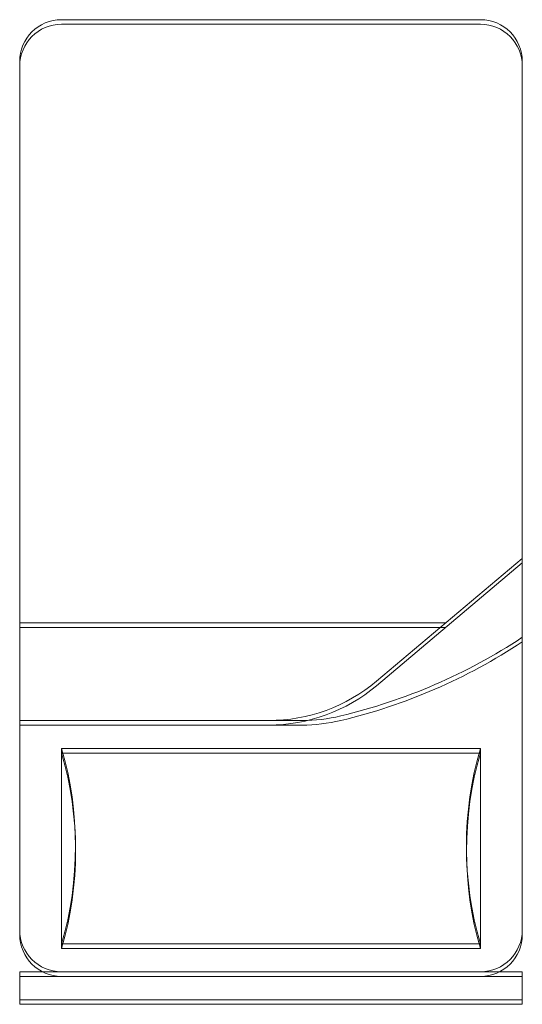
# Model space of a CAD drawing. Header units: metres. Extents: x -710577 to 709766, y -710660 to 709683.
# Tile 69 of 70: x 31709 to 32709, y 707724 to 709683. Entities that reach past the tile are written whole.
import ezdxf

# ---------------------------------------------------------------- set-up
doc = ezdxf.new("R2010")
doc.units = ezdxf.units.M
doc.header["$LTSCALE"] = 50
doc.header["$MEASUREMENT"] = 0
doc.layers.add('0-BLOCKS', color=251, linetype='Continuous', lineweight=0)
doc.layers.add('1000B01-FUP-GF$0$A-FURN-FREE-PLAN', color=233, linetype='Continuous', lineweight=5)

# ---------------------------------------------------------------- blocks, each defined once
blk = doc.blocks.new('bed')
at = {"layer": '1000B01-FUP-GF$0$A-FURN-FREE-PLAN'}
for p, q in [((708221.3, -33168.6), (708221.3, -32168.6)), ((708276.9, -32168.6), (708221.3, -32168.6)), ((708276.9, -33168.6), (708276.9, -32168.6)), ((708360.2, -32168.6), (710088, -32168.6)), ((708776.9, -32168.6), (708776.9, -32730.1)), ((708971.3, -32168.6), (708971.3, -33015.8)), ((708721.3, -32251.9), (708332.4, -32251.9)), ((708332.4, -32251.9), (708332.4, -33085.3)), ((708721.3, -33085.3), (708721.3, -32251.9)), ((710171.3, -32251.9), (710171.3, -33085.3)), ((709099.4, -33168.6), (708855.2, -32878.8)), ((708332.4, -33085.3), (708721.3, -33085.3)), ((708276.9, -33168.6), (708221.3, -33168.6)), ((710088, -33168.6), (708360.2, -33168.6))]:
    blk.add_line(p, q, dxfattribs=at)
for centre, radius, start, end in [((708360.2, -32251.9), 83.3, 90, 180), ((710088, -32251.9), 83.3, 0, 90), ((708526.9, -31585.3), 694.4, 253.7398, 286.2602), ((709110.2, -32664), 333.3, 180, 220.1059), ((709110.2, -32730.1), 333.3, 180, 193.3928), ((709885.6, -32545.5), 1130.4, 193.3928, 213.4501), ((708526.9, -33751.9), 694.4, 73.7398, 106.2602), ((708360.2, -33085.3), 83.3, 180, 270), ((710088, -33085.3), 83.3, 270, 0)]:
    blk.add_arc(centre, radius, start, end, dxfattribs=at)

msp = doc.modelspace()

# ---------------------------------------------------------------- block references
at = {"layer": '0-BLOCKS', "rotation": 90.00000000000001}
for p in [(-459.298, -488.352), (-459.223, -497.467)]:
    msp.add_blockref('bed', p, dxfattribs=at)

doc.saveas('drawing.dxf')
